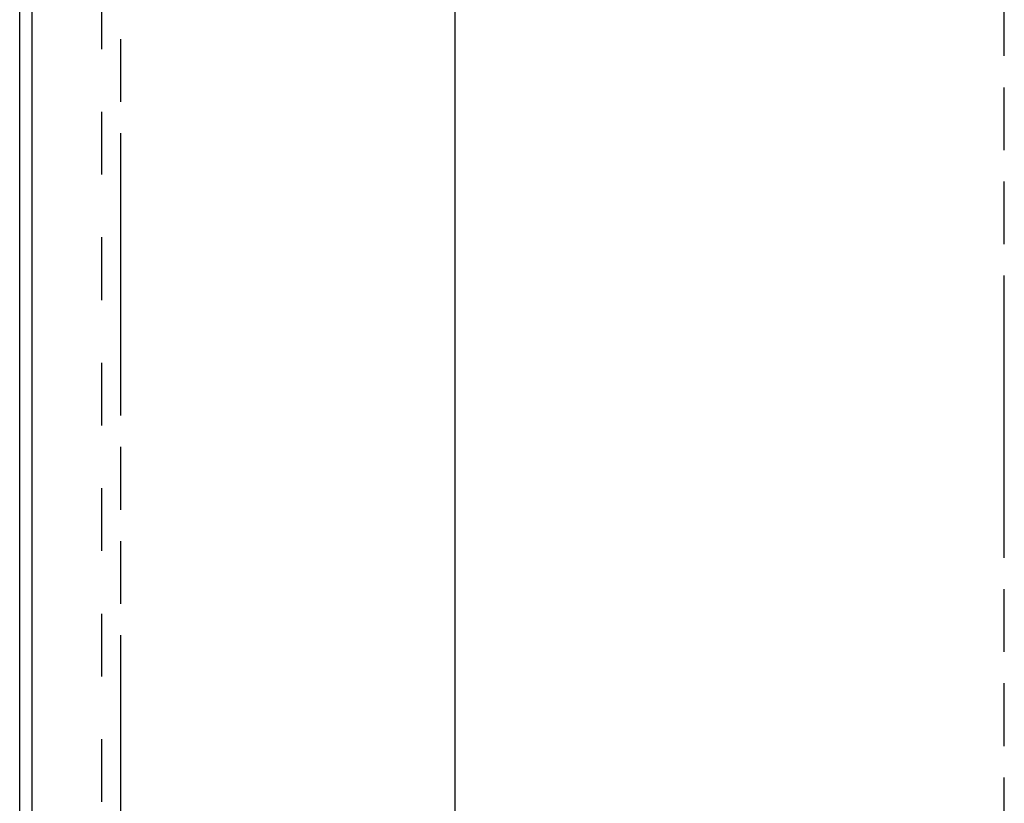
# Model space of a CAD drawing. Header units: inches. Extents: x 0 to 227, y 0 to 147.
# Tile 5 of 41: x 73 to 93, y 33 to 49. Entities that reach past the tile are written whole.
import ezdxf

# ---------------------------------------------------------------- set-up
doc = ezdxf.new("R2010")
doc.units = ezdxf.units.IN
doc.header["$LTSCALE"] = 12.466667
doc.header["$MEASUREMENT"] = 0
doc.linetypes.add('HIDDEN', pattern=[0.2, 0.1, -0.1])
doc.linetypes.add('PHANTOM', pattern=[0.8, 0.45, -0.05, 0.1, -0.05, 0.1, -0.05])
doc.layers.get('0').update_dxf_attribs({"linetype": 'CONTINUOUS'})
for name, color, linetype in [('AVAILABLE_DOOR_SPACE', 7, 'CONTINUOUS'), ('DEFAULT_2', 8, 'HIDDEN'), ('DIMENSIONS', 7, 'CONTINUOUS')]:
    doc.layers.add(name, color=color, linetype=linetype)
doc.styles.get("Standard").update_dxf_attribs({"font": 'txt', "width": 0.8})
doc.dimstyles.new('DIMSTYLE_2', dxfattribs={"dimtxt": 1.133333, "dimasz": 1.333333, "dimexe": 0.09, "dimexo": 0.07, "dimgap": 0.0425, "dimtad": 0, "dimtih": 1, "dimtoh": 1, "dimzin": 4, "dimdsep": 46, "dimtxsty": 'Standard', "dimblk": '_FILLED', "dimblk1": '_FILLED', "dimblk2": '_FILLED', "dimcen": 0.09, "dimadec": 0, "dimazin": 0, "dimtfac": 1, "dimtofl": 0, "dimtmove": 0, "dimatfit": 3, "dimldrblk": '_FILLED', "dimfxl": 0, "dimtolj": 1, "dimtzin": 4, "dimarcsym": 0})

# ---------------------------------------------------------------- blocks, each defined once
blk = doc.blocks.new('_FILLED')
at = {"color": 0, "linetype": 'ByBlock'}
blk.add_solid([(0, 0), (-1, 0.2), (-1, -0.2)], dxfattribs=at)
blk = doc.blocks.new('*D15')
at = {"layer": 'DIMENSIONS', "color": 2, "linetype": 'Continuous'}
for p, q in [((81.755, 96.446), (81.755, 58.455)), ((81.755, 18.196), (81.755, 56.188))]:
    blk.add_line(p, q, dxfattribs=at)
at = {"layer": 'DIMENSIONS', "color": 2, "linetype": 'Continuous', "xscale": 1.3333333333, "yscale": 1.3333333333, "zscale": 1.3333333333}
for p, rotation in [((81.755, 96.446), 90), ((81.755, 18.196), 270)]:
    blk.add_blockref('_FILLED', p, dxfattribs=dict(at, rotation=rotation))
at = {"layer": 'DIMENSIONS', "color": 2, "linetype": 'Continuous', "insert": (81.755, 57.888), "char_height": 1.1333, "width": 4.53333, "attachment_point": 2, "line_spacing_factor": 0.9}
blk.add_mtext('78.25', dxfattribs=at)

msp = doc.modelspace()

# ---------------------------------------------------------------- linework, layer by layer
at = {"color": 3, "linetype": 'Continuous'}
for p, q in [((73.102, 10.425), (73.102, 100.217)), ((73.352, 17.175), (73.352, 97.467))]:
    msp.add_line(p, q, dxfattribs=at)
at = {"layer": 'AVAILABLE_DOOR_SPACE', "color": 4, "linetype": 'PHANTOM'}
for p, q in [((75.102, 96.446), (75.102, 18.196)), ((92.664, 18.196), (92.664, 50.62))]:
    msp.add_line(p, q, dxfattribs=at)
at = {"layer": 'DEFAULT_2', "color": 8, "linetype": 'HIDDEN'}
msp.add_line((74.727, 96.873), (74.727, 17.769), dxfattribs=at)

# ---------------------------------------------------------------- dimensions: what is measured, and where the dimension line sits
at = {"layer": 'DIMENSIONS', "color": 2, "linetype": 'Continuous'}
dim = msp.add_linear_dim(base=(81.755, 18.196), p1=(92.664, 96.446), p2=(92.664, 18.196), angle=270, dimstyle='DIMSTYLE_2', dxfattribs=at)
dim.commit()
dim.dimension.update_dxf_attribs({"geometry": '*D15', "text_midpoint": (81.755, 57.321), "dimtype": 160})

doc.saveas('drawing.dxf')
